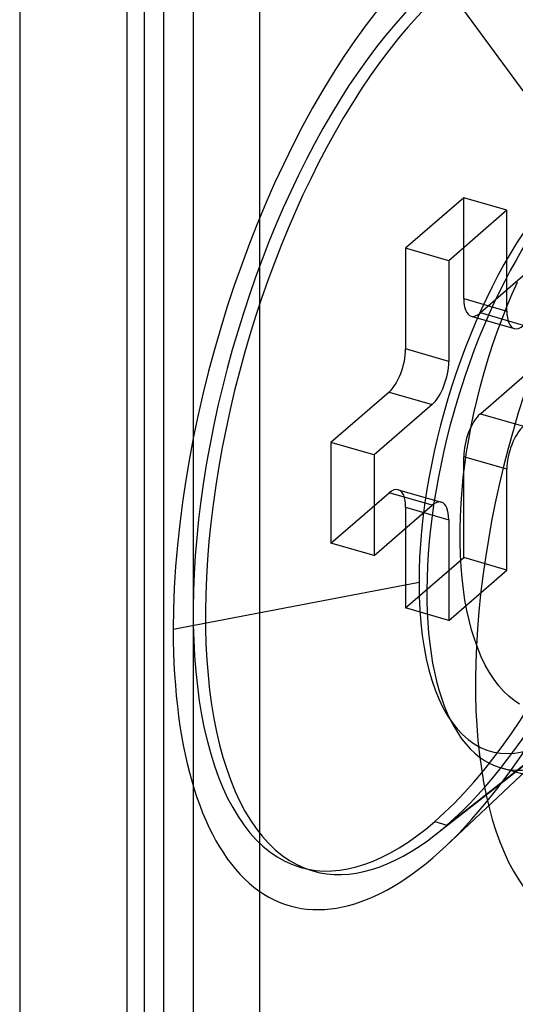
# Model space of a CAD drawing. Header units: millimetres. Extents: x -24 to 80, y -43 to 164.
# Tile 4 of 223: x -24.4 to -21.41, y 8.63 to 14.56. Entities that reach past the tile are written whole.
import ezdxf

# ---------------------------------------------------------------- set-up
doc = ezdxf.new("R2010")
doc.units = ezdxf.units.MM
doc.layers.add('MAIN-1', color=7, linetype='Continuous')
doc.layers.add('MAIN-2', color=7, linetype='Continuous')

msp = doc.modelspace()

# ---------------------------------------------------------------- linework, layer by layer
at = {"layer": 'MAIN-1'}
for p, q in [((-24.4, 141.2487), (-24.4, -16.8009)), ((-23.7546, 136.79), (-23.7546, -7.4032)), ((-23.3546, 136.4436), (-23.3546, -7.7496))]:
    msp.add_line(p, q, dxfattribs=at)
at = {"layer": 'MAIN-2'}
for p, q in [((-23.534, 137.0882), (-23.534, -7.679)), ((-23.6474, -7.2032), (-23.6474, 136.99)), ((-22.9546, 136.79), (-22.9546, -7.4032)), ((-21.8263, 14.7531), (-20.9863, 13.6099)), ((-21.725, 13.4883), (-22.075, 13.1852)), ((-21.725, 12.8821), (-21.725, 13.4883)), ((-21.4652, 13.4133), (-21.725, 13.4883)), ((-21.4652, 13.4133), (-21.8152, 13.1102)), ((-21.4652, 12.8071), (-21.4652, 13.4133)), ((-22.075, 13.1852), (-22.075, 12.579)), ((-21.8152, 13.1102), (-22.075, 13.1852)), ((-21.8152, 13.1102), (-21.8152, 12.504)), ((-21.275, 13.0986), (-21.625, 12.7955)), ((-21.4327, 12.9107), (-21.4008, 12.9813)), ((-21.725, 12.8821), (-21.4652, 12.8071)), ((-21.4637, 12.8374), (-21.4327, 12.9107)), ((-21.494, 12.7611), (-21.4637, 12.8374)), ((-21.6805, 12.7766), (-21.4207, 12.7016)), ((-21.3652, 12.7205), (-21.625, 12.7955)), ((-21.5234, 12.6821), (-21.494, 12.7611)), ((-21.5514, 12.6014), (-21.5234, 12.6821)), ((-21.8152, 12.504), (-22.075, 12.579)), ((-21.5777, 12.5198), (-21.5514, 12.6014)), ((-21.602, 12.4379), (-21.5777, 12.5198)), ((-21.625, 12.1893), (-21.275, 12.4924)), ((-21.6245, 12.3561), (-21.602, 12.4379)), ((-21.645, 12.2745), (-21.6245, 12.3561)), ((-22.175, 12.3192), (-22.525, 12.0161)), ((-22.175, 12.3192), (-21.9152, 12.2442)), ((-21.6635, 12.1934), (-21.645, 12.2745)), ((-21.9152, 12.2442), (-22.2652, 11.9411)), ((-21.6801, 12.1132), (-21.6635, 12.1934)), ((-21.625, 12.1893), (-21.3652, 12.1143)), ((-21.6948, 12.0346), (-21.6801, 12.1132)), ((-21.7075, 11.9578), (-21.6948, 12.0346)), ((-22.525, 12.0161), (-22.525, 11.4099)), ((-22.2652, 11.9411), (-22.525, 12.0161)), ((-22.2652, 11.9411), (-22.2652, 11.3349)), ((-21.725, 11.3233), (-21.725, 11.9295)), ((-21.4652, 11.8545), (-21.725, 11.9295)), ((-21.7185, 11.8824), (-21.7075, 11.9578)), ((-21.7277, 11.8067), (-21.7185, 11.8824)), ((-21.4652, 11.2483), (-21.4652, 11.8545)), ((-21.7352, 11.7295), (-21.7277, 11.8067)), ((-22.525, 11.4099), (-22.175, 11.713)), ((-21.9152, 11.638), (-22.175, 11.713)), ((-22.1195, 11.7319), (-21.8597, 11.6569)), ((-21.7411, 11.6501), (-21.7352, 11.7295)), ((-22.2652, 11.3349), (-21.9152, 11.638)), ((-22.075, 11.6264), (-22.075, 11.0202)), ((-22.075, 11.6264), (-21.8152, 11.5514)), ((-21.7452, 11.5701), (-21.7411, 11.6501)), ((-21.7474, 11.4911), (-21.7452, 11.5701)), ((-21.8152, 11.5514), (-21.8152, 10.9452)), ((-21.7475, 11.4143), (-21.7474, 11.4911)), ((-22.2652, 11.3349), (-22.525, 11.4099)), ((-21.7455, 11.3399), (-21.7475, 11.4143)), ((-22.075, 11.0202), (-21.725, 11.3233)), ((-21.7414, 11.268), (-21.7455, 11.3399)), ((-21.4652, 11.2483), (-21.725, 11.3233)), ((-21.7354, 11.1984), (-21.7414, 11.268)), ((-21.8152, 10.9452), (-21.4652, 11.2483)), ((-21.9944, 11.1725), (-23.475, 10.8903)), ((-21.7274, 11.1312), (-21.7354, 11.1984)), ((-21.7177, 11.0667), (-21.7274, 11.1312)), ((-21.7063, 11.0049), (-21.7177, 11.0667)), ((-21.8152, 10.9452), (-22.075, 11.0202)), ((-21.6933, 10.9458), (-21.7063, 11.0049)), ((-21.6782, 10.8888), (-21.6933, 10.9458)), ((-21.6609, 10.8334), (-21.6782, 10.8888)), ((-21.6411, 10.779), (-21.6609, 10.8334)), ((-21.6191, 10.7265), (-21.6411, 10.779)), ((-21.595, 10.6768), (-21.6191, 10.7265)), ((-21.5693, 10.631), (-21.595, 10.6768)), ((-21.5422, 10.5894), (-21.5693, 10.631)), ((-21.8944, 9.6566), (-20.756, 10.5501)), ((-21.8263, 9.7128), (-20.7147, 10.584)), ((-21.5137, 10.5518), (-21.5422, 10.5894)), ((-21.4841, 10.5183), (-21.5137, 10.5518)), ((-21.4533, 10.4885), (-21.4841, 10.5183)), ((-21.4215, 10.4625), (-21.4533, 10.4885)), ((-21.3889, 10.4401), (-21.4215, 10.4625)), ((-21.8313, 9.5884), (-20.9921, 10.3787)), ((-19.5968, 9.5077), (-21.5021, 10.0577)), ((-21.9, 9.7341), (-21.8263, 9.7128)), ((-22.6333, 9.4371), (-22.7071, 9.4584))]:
    msp.add_line(p, q, dxfattribs=at)
for centre, major_axis, start_param, end_param in [((-21.9, 12.2543), (0.8737, 3.0264), -0.631808, 2.158799), ((-21.9, 12.2543), (-0.8071, -2.7958), 0.588003, 3.141599), ((-21.9, 12.2543), (-0.8071, -2.7958), -2.55359, 0.000007), ((-21.8263, 12.233), (0.8071, 2.7958), 0.588003, 3.141599), ((-21.8263, 12.233), (0.8071, 2.7958), -2.55359, -0.54126), ((-20.2546, 11.7793), (-0.7766, -2.6902), -2.55359, 0.000007), ((-21.034, 12.0043), (-0.5327, -1.8455), 2.509784, 5.300392), ((-20.9474, 11.9793), (0.5547, 1.9215), 0.588003, 3.141599), ((-21.9, 12.2543), (0.8737, 3.0264), -2.509897, -0.982794), ((-21.625, 12.9687), (-0.0555, -0.1922), -0.982794, 0.000007), ((-21.3652, 12.8937), (0.0555, 0.1922), 2.158799, 3.141599), ((-21.625, 12.9687), (-0.0555, -0.1922), 0.000007, 0.588003), ((-21.3652, 12.8937), (0.0555, 0.1922), -3.141586, -2.55359), ((-22.175, 12.4924), (-0.0555, -0.1922), 0.588003, 2.158799), ((-21.9152, 12.4174), (0.0555, 0.1922), -2.55359, -0.982794), ((-21.625, 12.0161), (-0.0555, -0.1922), -2.55359, -0.982794), ((-21.3652, 11.9411), (0.0555, 0.1922), 0.588003, 2.158799), ((-22.175, 11.5398), (-0.0555, -0.1922), -3.141586, -2.55359), ((-22.175, 11.5398), (-0.0555, -0.1922), 2.158799, 3.141599), ((-21.9152, 11.4648), (0.0555, 0.1922), 0.000007, 0.588003), ((-21.9152, 11.4648), (0.0555, 0.1922), -0.982794, 0.000007), ((-21.034, 12.0043), (-0.5327, -1.8455), -0.982794, 0.631696), ((-21.9, 12.2543), (0.8737, 3.0264), 2.158799, 3.773289), ((-20.9474, 11.9793), (0.5547, 1.9215), -3.141586, -2.55359), ((-21.9, 12.2543), (-0.8071, -2.7958), 0.000007, 0.588003), ((-21.8263, 12.233), (0.8071, 2.7958), -2.600335, -2.55359), ((-21.8263, 12.233), (0.8071, 2.7958), -3.141586, -2.600335)]:
    msp.add_ellipse(centre, major_axis=major_axis, ratio=0.433013, start_param=start_param, end_param=end_param, dxfattribs=at)

doc.saveas('drawing.dxf')
